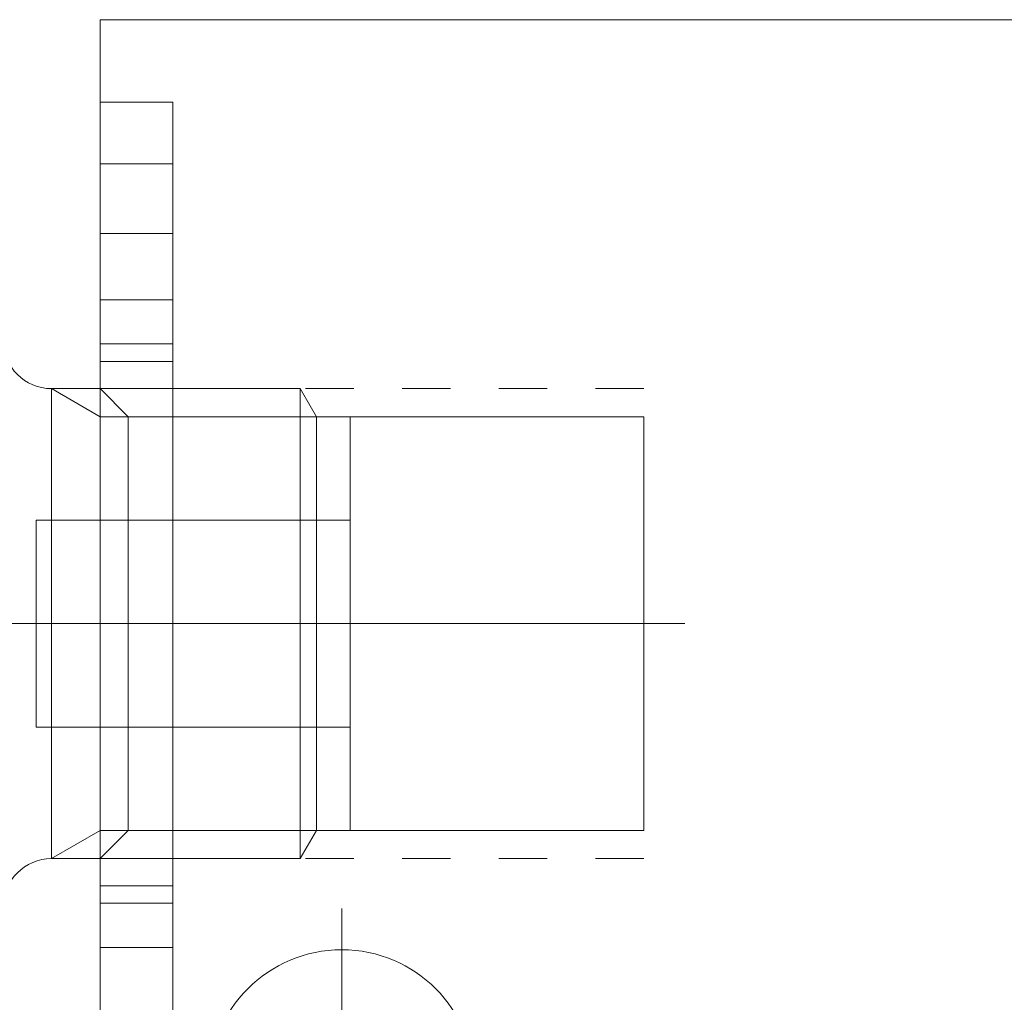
# Model space of a CAD drawing. Header units: millimetres. Extents: x 12686 to 16699, y 5703 to 8717.
# Tile 15 of 20: x 15585 to 15606, y 8269 to 8289. Entities that reach past the tile are written whole.
import ezdxf

# ---------------------------------------------------------------- set-up
doc = ezdxf.new("R2010")
doc.units = ezdxf.units.MM
doc.header["$MEASUREMENT"] = 0
doc.linetypes.add('CNS_DASHED', pattern=[2, 1, -1])
doc.layers.add('图层7', color=4, linetype='Continuous', lineweight=15)

# ---------------------------------------------------------------- blocks, each defined once
blk = doc.blocks.new('VL-O-1-4')
at = {"layer": '图层7'}
for p, q in [((1841.476, -1469.81), (1841.476, -1518.81)), ((1886.476, -1469.81), (1841.476, -1469.81)), ((1841.476, -1471.519), (1842.976, -1471.519)), ((1842.976, -1471.519), (1842.976, -1517.102)), ((1841.476, -1472.793), (1842.976, -1472.793)), ((1841.476, -1474.236), (1842.976, -1474.236)), ((1841.476, -1475.609), (1842.976, -1475.609)), ((1841.476, -1476.522), (1842.976, -1476.522)), ((1842.976, -1476.883), (1841.476, -1476.883)), ((1840.469, -1477.446), (1841.476, -1478.027)), ((1840.469, -1477.446), (1840.469, -1487.174)), ((1845.614, -1477.446), (1840.469, -1477.446)), ((1841.476, -1477.446), (1842.057, -1478.027)), ((1841.476, -1487.174), (1841.476, -1477.446)), ((1845.614, -1477.446), (1845.614, -1487.174)), ((1845.949, -1478.027), (1845.614, -1477.446)), ((1845.949, -1478.027), (1841.476, -1478.027)), ((1842.057, -1486.593), (1842.057, -1478.027)), ((1842.057, -1478.027), (1852.726, -1478.027)), ((1845.949, -1478.027), (1845.949, -1486.593)), ((1846.648, -1478.027), (1845.949, -1478.027)), ((1846.648, -1478.027), (1846.648, -1486.593)), ((1852.726, -1486.593), (1852.726, -1478.027)), ((1840.148, -1480.169), (1840.148, -1484.452)), ((1846.648, -1480.169), (1840.148, -1480.169)), ((1847.155, -1482.31), (1809.742, -1482.31)), ((1853.579, -1482.31), (1840.623, -1482.31)), ((1840.148, -1484.452), (1846.648, -1484.452)), ((1840.469, -1487.174), (1841.476, -1486.593)), ((1842.057, -1486.593), (1841.476, -1487.174)), ((1845.949, -1486.593), (1841.476, -1486.593)), ((1852.726, -1486.593), (1842.057, -1486.593)), ((1845.614, -1487.174), (1845.949, -1486.593)), ((1845.949, -1486.593), (1846.648, -1486.593)), ((1840.469, -1487.174), (1845.614, -1487.174)), ((1841.476, -1487.738), (1842.976, -1487.738)), ((1841.476, -1488.098), (1842.976, -1488.098)), ((1846.476, -1488.207), (1846.476, -1495.414)), ((1841.476, -1489.012), (1842.976, -1489.012))]:
    blk.add_line(p, q, dxfattribs=at)
at = {"layer": '图层7', "linetype": 'CNS_DASHED'}
for p, q in [((1852.726, -1477.446), (1841.476, -1477.446)), ((1852.726, -1487.174), (1841.476, -1487.174))]:
    blk.add_line(p, q, dxfattribs=at)
at = {"layer": '图层7'}
blk.add_circle((1846.476, -1491.81), 2.75, dxfattribs=at)
for centre, start, end in [((1840.469, -1476.446), 180, 270), ((1840.469, -1488.174), 90, 180)]:
    blk.add_arc(centre, 1, start, end, dxfattribs=at)

msp = doc.modelspace()

# ---------------------------------------------------------------- block references
at = {"layer": '图层7'}
msp.add_blockref('VL-O-1-4', (13745.598, 9759.167), dxfattribs=at)

doc.saveas('drawing.dxf')
